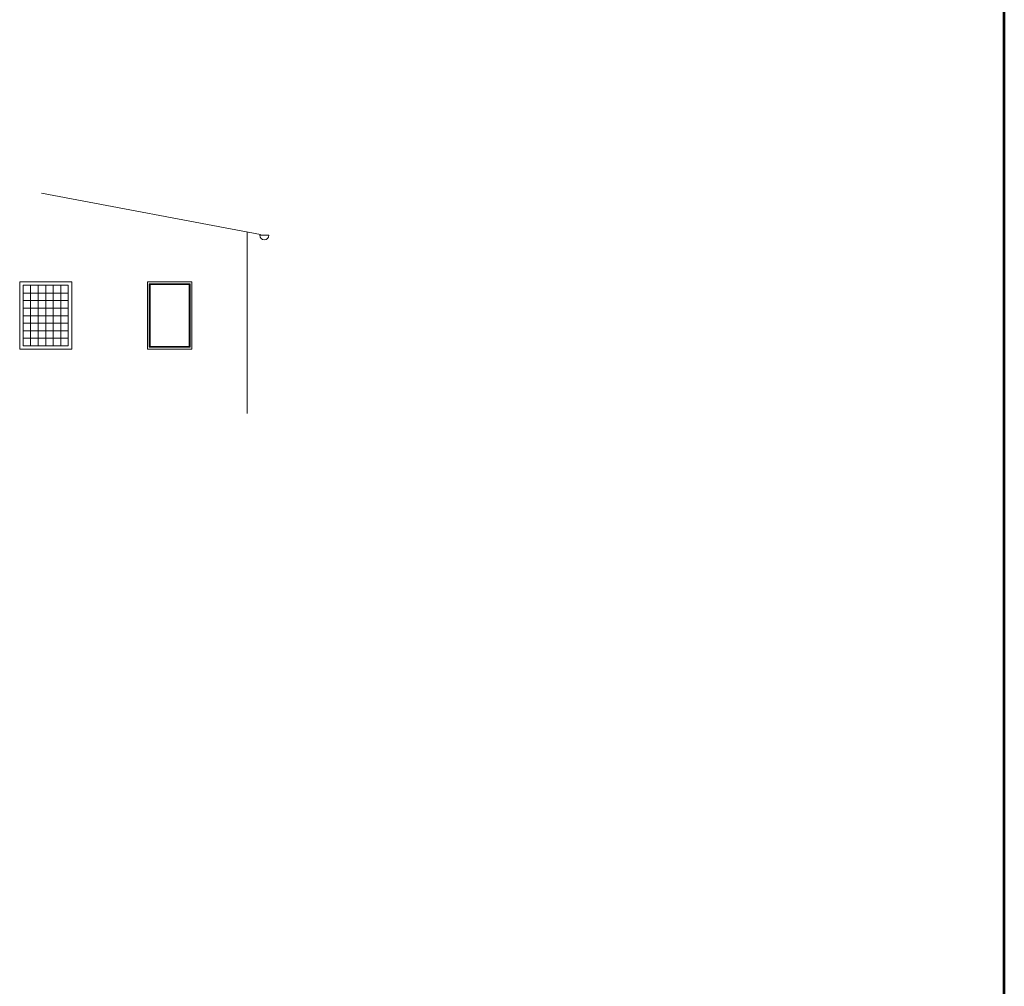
# Model space of a CAD drawing. Header units: millimetres. Extents: x -238874 to 551972, y -298952 to 658415.
# Tile 68 of 256: x 57018 to 83148, y -40022 to -14363. Entities that reach past the tile are written whole.
import ezdxf

# ---------------------------------------------------------------- set-up
doc = ezdxf.new("R2010")
doc.units = ezdxf.units.MM
doc.header["$LTSCALE"] = 20
doc.layers.add('CKNETISK', color=116, linetype='Continuous', lineweight=18, plot=False)
doc.layers.add('PRUCHODY', color=7, linetype='Continuous', lineweight=18)

msp = doc.modelspace()

# ---------------------------------------------------------------- linework, layer by layer
at = {"layer": 'CKNETISK', "lineweight": 53}
msp.add_line((83147.962, -240764.395), (83147.962, 658415.336), dxfattribs=at)
at = {"layer": 'PRUCHODY'}
for p, q in [((57600.462, -18964.72), (63407.962, -20064.72)), ((63057.962, -19998.426), (63057.962, -24814.72)), ((63387.962, -20084.72), (63627.962, -20084.72)), ((57107.962, -21409.72), (57107.962, -23019.72)), ((57107.962, -21409.72), (58307.962, -21409.72)), ((57307.962, -21409.72), (57307.962, -23019.72)), ((57507.962, -21409.72), (57507.962, -23019.72)), ((57707.962, -21409.72), (57707.962, -23019.72)), ((57907.962, -21409.72), (57907.962, -23019.72)), ((58107.962, -21409.72), (58107.962, -23019.72)), ((58307.962, -21409.72), (58307.962, -23019.72)), ((57107.962, -21619.72), (58307.962, -21619.72)), ((57107.962, -21819.72), (58307.962, -21819.72)), ((57107.962, -22019.72), (58307.962, -22019.72)), ((57107.962, -22219.72), (58307.962, -22219.72)), ((57107.962, -22419.72), (58307.962, -22419.72)), ((57107.962, -22619.72), (58307.962, -22619.72)), ((57107.962, -22819.72), (58307.962, -22819.72)), ((57107.962, -23019.72), (58307.962, -23019.72))]:
    msp.add_line(p, q, dxfattribs=at)
for points in [[(58397.962, -21324.72), (57017.962, -21324.72), (57017.962, -23104.72), (58397.962, -23104.72)], [(61587.962, -21324.72), (60407.962, -21324.72), (60407.962, -23104.72), (61587.962, -23104.72)], [(61537.962, -21374.72), (60457.962, -21374.72), (60457.962, -23054.72), (61537.962, -23054.72)], [(61517.962, -21394.72), (60477.962, -21394.72), (60477.962, -23034.72), (61517.962, -23034.72)]]:
    msp.add_lwpolyline(points, close=True, dxfattribs=at)
msp.add_arc((63507.962, -20084.72), 120, 180, 0, dxfattribs=at)

doc.saveas('drawing.dxf')
